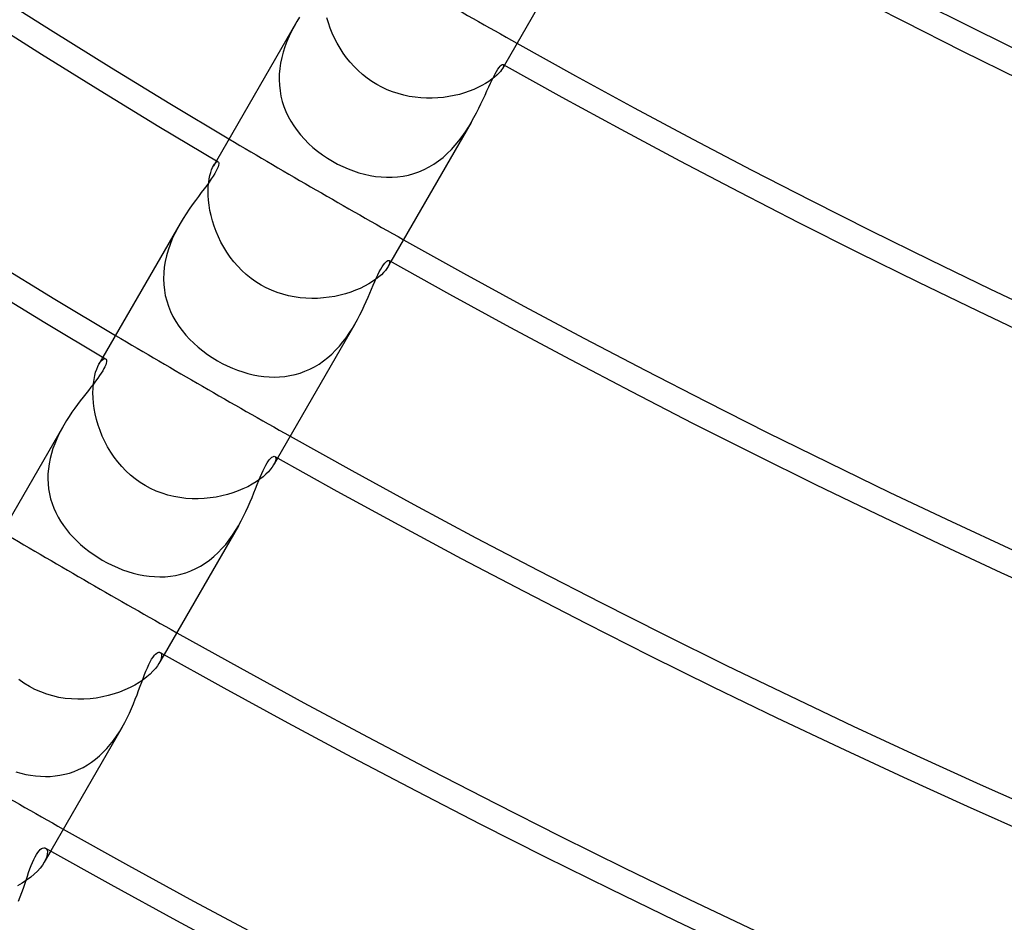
# Model space of a CAD drawing. Header units: millimetres. Extents: x -280 to 280, y -247 to 247.
# Tile 32 of 85: x -89 to -70, y -159 to -141. Entities that reach past the tile are written whole.
import ezdxf

# ---------------------------------------------------------------- set-up
doc = ezdxf.new("R2010")
doc.units = ezdxf.units.MM
doc.layers.add('HIDDEN', color=7, linetype='Continuous')
doc.layers.add('THICK', color=7, linetype='Continuous')

msp = doc.modelspace()

# ---------------------------------------------------------------- linework, layer by layer
at = {"layer": 'HIDDEN'}
for p, q in [((-83.253, -141.314), (-83.283, -141.213)), ((-83.935, -141.383), (-83.985, -141.48)), ((-83.883, -141.289), (-83.935, -141.383)), ((-83.217, -141.416), (-83.253, -141.314)), ((-83.176, -141.518), (-83.217, -141.416)), ((-84.032, -141.579), (-84.076, -141.681)), ((-83.985, -141.48), (-84.032, -141.579)), ((-83.13, -141.619), (-83.176, -141.518)), ((-83.079, -141.719), (-83.13, -141.619)), ((-84.115, -141.786), (-84.149, -141.893)), ((-84.076, -141.681), (-84.115, -141.786)), ((-83.022, -141.817), (-83.079, -141.719)), ((-82.961, -141.912), (-83.022, -141.817)), ((-84.178, -142.002), (-84.201, -142.112)), ((-84.149, -141.893), (-84.178, -142.002)), ((-82.894, -142.005), (-82.961, -141.912)), ((-82.822, -142.094), (-82.894, -142.005)), ((-84.201, -142.112), (-84.217, -142.222)), ((-82.745, -142.179), (-82.822, -142.094)), ((-82.663, -142.261), (-82.745, -142.179)), ((-79.762, -142.152), (-79.799, -142.217)), ((-79.789, -142.196), (-79.799, -142.217)), ((-79.782, -142.179), (-79.789, -142.196)), ((-79.783, -142.139), (-79.779, -142.144)), ((-79.778, -142.164), (-79.782, -142.179)), ((-79.779, -142.144), (-79.777, -142.153)), ((-79.777, -142.153), (-79.778, -142.164)), ((-84.227, -142.332), (-84.229, -142.442)), ((-84.217, -142.222), (-84.227, -142.332)), ((-82.577, -142.337), (-82.663, -142.261)), ((-82.486, -142.409), (-82.577, -142.337)), ((-82.392, -142.475), (-82.486, -142.409)), ((-79.957, -142.391), (-80.009, -142.432)), ((-79.912, -142.351), (-79.957, -142.391)), ((-79.874, -142.313), (-79.912, -142.351)), ((-79.842, -142.278), (-79.874, -142.313)), ((-79.818, -142.245), (-79.842, -142.278)), ((-79.799, -142.217), (-79.818, -142.245)), ((-84.229, -142.442), (-84.224, -142.552)), ((-84.224, -142.552), (-84.213, -142.66)), ((-82.293, -142.536), (-82.392, -142.475)), ((-82.192, -142.591), (-82.293, -142.536)), ((-82.087, -142.639), (-82.192, -142.591)), ((-80.286, -142.598), (-80.371, -142.635)), ((-80.207, -142.558), (-80.286, -142.598)), ((-80.134, -142.516), (-80.207, -142.558)), ((-80.068, -142.474), (-80.134, -142.516)), ((-80.009, -142.432), (-80.068, -142.474)), ((-84.213, -142.66), (-84.194, -142.767)), ((-84.194, -142.767), (-84.168, -142.871)), ((-81.98, -142.682), (-82.087, -142.639)), ((-81.871, -142.718), (-81.98, -142.682)), ((-81.76, -142.748), (-81.871, -142.718)), ((-81.648, -142.772), (-81.76, -142.748)), ((-81.535, -142.79), (-81.648, -142.772)), ((-81.421, -142.802), (-81.535, -142.79)), ((-80.973, -142.792), (-81.083, -142.803)), ((-80.864, -142.777), (-80.973, -142.792)), ((-80.758, -142.757), (-80.864, -142.777)), ((-80.655, -142.732), (-80.758, -142.757)), ((-80.555, -142.703), (-80.655, -142.732)), ((-80.461, -142.671), (-80.555, -142.703)), ((-80.371, -142.635), (-80.461, -142.671)), ((-84.168, -142.871), (-84.135, -142.973)), ((-84.135, -142.973), (-84.096, -143.073)), ((-81.308, -142.808), (-81.421, -142.802)), ((-81.195, -142.808), (-81.308, -142.808)), ((-81.083, -142.803), (-81.195, -142.808)), ((-84.096, -143.073), (-84.05, -143.171)), ((-84.05, -143.171), (-83.998, -143.266)), ((-83.998, -143.266), (-83.939, -143.359)), ((-83.939, -143.359), (-83.875, -143.45)), ((-80.533, -143.474), (-80.474, -143.381)), ((-80.474, -143.381), (-80.418, -143.288)), ((-83.875, -143.45), (-83.805, -143.538)), ((-83.805, -143.538), (-83.728, -143.623)), ((-80.665, -143.656), (-80.597, -143.566)), ((-80.597, -143.566), (-80.533, -143.474)), ((-83.728, -143.623), (-83.647, -143.705)), ((-83.647, -143.705), (-83.56, -143.784)), ((-80.813, -143.827), (-80.737, -143.743)), ((-80.737, -143.743), (-80.665, -143.656)), ((-83.56, -143.784), (-83.468, -143.859)), ((-83.468, -143.859), (-83.373, -143.93)), ((-83.373, -143.93), (-83.274, -143.996)), ((-80.979, -143.982), (-80.894, -143.907)), ((-80.894, -143.907), (-80.813, -143.827)), ((-85.553, -144.185), (-85.533, -144.148)), ((-85.476, -144.049), (-85.533, -144.148)), ((-85.533, -144.148), (-85.514, -144.119)), ((-85.514, -144.119), (-85.496, -144.096)), ((-85.496, -144.096), (-85.479, -144.08)), ((-85.479, -144.08), (-85.464, -144.071)), ((-85.464, -144.071), (-85.451, -144.067)), ((-85.451, -144.067), (-85.44, -144.07)), ((-83.274, -143.996), (-83.172, -144.058)), ((-83.172, -144.058), (-83.071, -144.114)), ((-83.071, -144.114), (-82.967, -144.165)), ((-82.967, -144.165), (-82.862, -144.211)), ((-81.256, -144.172), (-81.16, -144.115)), ((-81.16, -144.115), (-81.068, -144.052)), ((-81.068, -144.052), (-80.979, -143.982)), ((-85.619, -144.407), (-85.605, -144.341)), ((-85.605, -144.341), (-85.589, -144.281)), ((-85.589, -144.281), (-85.571, -144.23)), ((-85.571, -144.23), (-85.553, -144.185)), ((-82.862, -144.211), (-82.755, -144.252)), ((-82.755, -144.252), (-82.647, -144.287)), ((-82.647, -144.287), (-82.538, -144.317)), ((-82.538, -144.317), (-82.428, -144.341)), ((-82.428, -144.341), (-82.318, -144.359)), ((-82.318, -144.359), (-82.208, -144.371)), ((-81.88, -144.368), (-81.772, -144.353)), ((-81.772, -144.353), (-81.665, -144.332)), ((-81.665, -144.332), (-81.56, -144.303)), ((-81.56, -144.303), (-81.456, -144.266)), ((-81.456, -144.266), (-81.354, -144.223)), ((-81.354, -144.223), (-81.256, -144.172)), ((-85.636, -144.56), (-85.629, -144.481)), ((-85.629, -144.481), (-85.619, -144.407)), ((-82.208, -144.371), (-82.098, -144.377)), ((-82.098, -144.377), (-81.989, -144.376)), ((-81.989, -144.376), (-81.88, -144.368)), ((-85.639, -144.646), (-85.636, -144.56)), ((-85.638, -144.736), (-85.639, -144.646)), ((-85.632, -144.832), (-85.638, -144.736)), ((-85.621, -144.931), (-85.632, -144.832)), ((-85.604, -145.033), (-85.621, -144.931)), ((-85.582, -145.137), (-85.604, -145.033)), ((-85.554, -145.242), (-85.582, -145.137)), ((-86.194, -145.292), (-86.249, -145.392)), ((-85.521, -145.348), (-85.554, -145.242)), ((-86.301, -145.495), (-86.35, -145.601)), ((-86.249, -145.392), (-86.301, -145.495)), ((-85.482, -145.454), (-85.521, -145.348)), ((-85.437, -145.559), (-85.482, -145.454)), ((-86.394, -145.71), (-86.433, -145.821)), ((-86.35, -145.601), (-86.394, -145.71)), ((-85.387, -145.663), (-85.437, -145.559)), ((-85.331, -145.765), (-85.387, -145.663)), ((-86.433, -145.821), (-86.465, -145.933)), ((-85.27, -145.864), (-85.331, -145.765)), ((-85.203, -145.961), (-85.27, -145.864)), ((-86.491, -146.046), (-86.509, -146.16)), ((-86.465, -145.933), (-86.491, -146.046)), ((-85.13, -146.054), (-85.203, -145.961)), ((-85.053, -146.143), (-85.13, -146.054)), ((-82.012, -146.049), (-82.069, -146.148)), ((-82.053, -146.117), (-82.069, -146.148)), ((-82.043, -146.091), (-82.053, -146.117)), ((-82.048, -146.029), (-82.04, -146.037)), ((-82.038, -146.068), (-82.043, -146.091)), ((-82.04, -146.037), (-82.037, -146.05)), ((-82.037, -146.05), (-82.038, -146.068)), ((-86.521, -146.275), (-86.524, -146.389)), ((-86.509, -146.16), (-86.521, -146.275)), ((-84.97, -146.228), (-85.053, -146.143)), ((-84.882, -146.308), (-84.97, -146.228)), ((-84.789, -146.382), (-84.882, -146.308)), ((-82.203, -146.309), (-82.255, -146.355)), ((-82.159, -146.265), (-82.203, -146.309)), ((-82.122, -146.223), (-82.159, -146.265)), ((-82.092, -146.184), (-82.122, -146.223)), ((-82.069, -146.148), (-82.092, -146.184)), ((-86.524, -146.389), (-86.52, -146.502)), ((-86.52, -146.502), (-86.508, -146.613)), ((-84.692, -146.451), (-84.789, -146.382)), ((-84.59, -146.514), (-84.692, -146.451)), ((-82.454, -146.493), (-82.535, -146.538)), ((-82.38, -146.447), (-82.454, -146.493)), ((-82.314, -146.401), (-82.38, -146.447)), ((-82.255, -146.355), (-82.314, -146.401)), ((-86.508, -146.613), (-86.489, -146.723)), ((-84.487, -146.57), (-84.59, -146.514)), ((-84.38, -146.619), (-84.487, -146.57)), ((-84.271, -146.661), (-84.38, -146.619)), ((-84.16, -146.698), (-84.271, -146.661)), ((-84.046, -146.727), (-84.16, -146.698)), ((-82.913, -146.688), (-83.018, -146.716)), ((-82.811, -146.655), (-82.913, -146.688)), ((-82.714, -146.619), (-82.811, -146.655)), ((-82.622, -146.58), (-82.714, -146.619)), ((-82.535, -146.538), (-82.622, -146.58)), ((-86.489, -146.723), (-86.461, -146.831)), ((-86.461, -146.831), (-86.427, -146.936)), ((-83.931, -146.75), (-84.046, -146.727)), ((-83.815, -146.767), (-83.931, -146.75)), ((-83.699, -146.777), (-83.815, -146.767)), ((-83.582, -146.781), (-83.699, -146.777)), ((-83.467, -146.779), (-83.582, -146.781)), ((-83.352, -146.771), (-83.467, -146.779)), ((-83.239, -146.758), (-83.352, -146.771)), ((-83.127, -146.74), (-83.239, -146.758)), ((-83.018, -146.716), (-83.127, -146.74)), ((-86.427, -146.936), (-86.385, -147.039)), ((-86.385, -147.039), (-86.337, -147.138)), ((-86.337, -147.138), (-86.283, -147.235)), ((-86.283, -147.235), (-86.222, -147.328)), ((-82.784, -147.382), (-82.73, -147.292)), ((-86.222, -147.328), (-86.156, -147.419)), ((-86.156, -147.419), (-86.083, -147.506)), ((-82.902, -147.559), (-82.841, -147.471)), ((-82.841, -147.471), (-82.784, -147.382)), ((-86.083, -147.506), (-86.006, -147.59)), ((-86.006, -147.59), (-85.924, -147.67)), ((-85.924, -147.67), (-85.838, -147.747)), ((-83.036, -147.728), (-82.967, -147.644)), ((-82.967, -147.644), (-82.902, -147.559)), ((-85.838, -147.747), (-85.748, -147.82)), ((-85.748, -147.82), (-85.654, -147.89)), ((-83.187, -147.883), (-83.11, -147.808)), ((-83.11, -147.808), (-83.036, -147.728)), ((-87.726, -147.946), (-87.805, -148.083)), ((-87.805, -148.083), (-87.779, -148.043)), ((-87.779, -148.043), (-87.754, -148.012)), ((-87.754, -148.012), (-87.729, -147.991)), ((-87.729, -147.991), (-87.707, -147.978)), ((-87.707, -147.978), (-87.688, -147.974)), ((-87.688, -147.974), (-87.673, -147.978)), ((-85.654, -147.89), (-85.557, -147.955)), ((-85.557, -147.955), (-85.457, -148.015)), ((-85.457, -148.015), (-85.359, -148.069)), ((-85.359, -148.069), (-85.259, -148.118)), ((-83.439, -148.081), (-83.351, -148.02)), ((-83.351, -148.02), (-83.267, -147.954)), ((-83.267, -147.954), (-83.187, -147.883)), ((-87.889, -148.31), (-87.871, -148.242)), ((-87.871, -148.242), (-87.851, -148.181)), ((-87.851, -148.181), (-87.829, -148.128)), ((-87.829, -148.128), (-87.805, -148.083)), ((-85.259, -148.118), (-85.158, -148.163)), ((-85.158, -148.163), (-85.056, -148.204)), ((-85.056, -148.204), (-84.952, -148.239)), ((-84.952, -148.239), (-84.849, -148.27)), ((-84.849, -148.27), (-84.744, -148.295)), ((-83.915, -148.29), (-83.816, -148.261)), ((-83.816, -148.261), (-83.719, -148.226)), ((-83.719, -148.226), (-83.623, -148.184)), ((-83.623, -148.184), (-83.53, -148.136)), ((-83.53, -148.136), (-83.439, -148.081)), ((-87.916, -148.47), (-87.904, -148.387)), ((-87.904, -148.387), (-87.889, -148.31)), ((-84.744, -148.295), (-84.639, -148.315)), ((-84.639, -148.315), (-84.534, -148.329)), ((-84.534, -148.329), (-84.43, -148.338)), ((-84.43, -148.338), (-84.326, -148.341)), ((-84.326, -148.341), (-84.222, -148.338)), ((-84.222, -148.338), (-84.119, -148.328)), ((-84.119, -148.328), (-84.016, -148.312)), ((-84.016, -148.312), (-83.915, -148.29)), ((-87.925, -148.653), (-87.922, -148.559)), ((-87.922, -148.753), (-87.925, -148.653)), ((-87.922, -148.559), (-87.916, -148.47)), ((-87.913, -148.857), (-87.922, -148.753)), ((-87.899, -148.963), (-87.913, -148.857)), ((-87.879, -149.072), (-87.899, -148.963)), ((-87.853, -149.181), (-87.879, -149.072)), ((-87.821, -149.292), (-87.853, -149.181)), ((-88.552, -149.38), (-88.599, -149.472)), ((-88.502, -149.291), (-88.552, -149.38)), ((-87.783, -149.402), (-87.821, -149.292)), ((-87.739, -149.512), (-87.783, -149.402)), ((-88.643, -149.566), (-88.683, -149.662)), ((-88.599, -149.472), (-88.643, -149.566)), ((-87.689, -149.619), (-87.739, -149.512)), ((-87.633, -149.725), (-87.689, -149.619)), ((-88.718, -149.759), (-88.749, -149.858)), ((-88.683, -149.662), (-88.718, -149.759)), ((-87.572, -149.828), (-87.633, -149.725)), ((-87.505, -149.928), (-87.572, -149.828)), ((-88.774, -149.958), (-88.794, -150.06)), ((-88.749, -149.858), (-88.774, -149.958)), ((-87.432, -150.024), (-87.505, -149.928)), ((-87.354, -150.116), (-87.432, -150.024)), ((-84.262, -149.946), (-84.341, -150.083)), ((-84.306, -150.003), (-84.319, -150.04)), ((-84.316, -149.916), (-84.305, -149.927)), ((-84.299, -149.971), (-84.306, -150.003)), ((-84.305, -149.927), (-84.299, -149.946)), ((-84.299, -149.946), (-84.299, -149.971)), ((-88.809, -150.161), (-88.817, -150.261)), ((-88.794, -150.06), (-88.809, -150.161)), ((-87.27, -150.203), (-87.354, -150.116)), ((-87.182, -150.285), (-87.27, -150.203)), ((-84.443, -150.218), (-84.493, -150.267)), ((-84.402, -150.17), (-84.443, -150.218)), ((-84.368, -150.125), (-84.402, -150.17)), ((-84.341, -150.083), (-84.368, -150.125)), ((-84.319, -150.04), (-84.341, -150.083)), ((-88.817, -150.261), (-88.819, -150.362)), ((-88.819, -150.362), (-88.814, -150.461)), ((-87.088, -150.361), (-87.182, -150.285)), ((-86.99, -150.431), (-87.088, -150.361)), ((-84.688, -150.419), (-84.768, -150.467)), ((-84.616, -150.368), (-84.688, -150.419)), ((-84.551, -150.318), (-84.616, -150.368)), ((-84.493, -150.267), (-84.551, -150.318)), ((-88.814, -150.461), (-88.804, -150.56)), ((-88.804, -150.56), (-88.787, -150.658)), ((-86.888, -150.494), (-86.99, -150.431)), ((-86.78, -150.552), (-86.888, -150.494)), ((-86.668, -150.602), (-86.78, -150.552)), ((-86.554, -150.646), (-86.668, -150.602)), ((-85.047, -150.6), (-85.15, -150.637)), ((-84.948, -150.559), (-85.047, -150.6)), ((-84.855, -150.515), (-84.948, -150.559)), ((-84.768, -150.467), (-84.855, -150.515)), ((-88.787, -150.658), (-88.764, -150.754)), ((-88.764, -150.754), (-88.736, -150.847)), ((-86.437, -150.682), (-86.554, -150.646)), ((-86.319, -150.71), (-86.437, -150.682)), ((-86.199, -150.732), (-86.319, -150.71)), ((-86.079, -150.746), (-86.199, -150.732)), ((-85.958, -150.754), (-86.079, -150.746)), ((-85.838, -150.755), (-85.958, -150.754)), ((-85.718, -150.75), (-85.838, -150.755)), ((-85.6, -150.738), (-85.718, -150.75)), ((-85.483, -150.721), (-85.6, -150.738)), ((-85.368, -150.698), (-85.483, -150.721)), ((-85.257, -150.67), (-85.368, -150.698)), ((-85.15, -150.637), (-85.257, -150.67)), ((-88.736, -150.847), (-88.701, -150.939)), ((-88.701, -150.939), (-88.662, -151.029)), ((-88.662, -151.029), (-88.617, -151.116)), ((-88.617, -151.116), (-88.566, -151.201)), ((-88.566, -151.201), (-88.511, -151.284)), ((-88.511, -151.284), (-88.451, -151.365)), ((-88.451, -151.365), (-88.387, -151.443)), ((-85.156, -151.479), (-85.095, -151.386)), ((-85.095, -151.386), (-85.038, -151.291)), ((-88.387, -151.443), (-88.319, -151.519)), ((-88.319, -151.519), (-88.246, -151.592)), ((-88.246, -151.592), (-88.17, -151.662)), ((-85.291, -151.659), (-85.222, -151.571)), ((-85.222, -151.571), (-85.156, -151.479)), ((-88.17, -151.662), (-88.09, -151.73)), ((-88.09, -151.73), (-88.007, -151.794)), ((-85.442, -151.823), (-85.365, -151.743)), ((-85.365, -151.743), (-85.291, -151.659)), ((-88.007, -151.794), (-87.921, -151.856)), ((-87.921, -151.856), (-87.831, -151.915)), ((-87.831, -151.915), (-87.74, -151.97)), ((-87.74, -151.97), (-87.642, -152.024)), ((-85.699, -152.033), (-85.61, -151.969)), ((-85.61, -151.969), (-85.524, -151.899)), ((-85.524, -151.899), (-85.442, -151.823)), ((-87.642, -152.024), (-87.542, -152.074)), ((-87.542, -152.074), (-87.44, -152.12)), ((-87.44, -152.12), (-87.337, -152.161)), ((-87.337, -152.161), (-87.232, -152.197)), ((-85.982, -152.184), (-85.885, -152.14)), ((-85.885, -152.14), (-85.79, -152.09)), ((-85.79, -152.09), (-85.699, -152.033)), ((-87.232, -152.197), (-87.127, -152.228)), ((-87.127, -152.228), (-87.022, -152.254)), ((-87.022, -152.254), (-86.916, -152.275)), ((-86.916, -152.275), (-86.81, -152.29)), ((-86.81, -152.29), (-86.704, -152.299)), ((-86.704, -152.299), (-86.598, -152.303)), ((-86.598, -152.303), (-86.493, -152.3)), ((-86.493, -152.3), (-86.388, -152.29)), ((-86.388, -152.29), (-86.285, -152.274)), ((-86.285, -152.274), (-86.182, -152.251)), ((-86.182, -152.251), (-86.081, -152.221)), ((-86.081, -152.221), (-85.982, -152.184)), ((-86.512, -153.844), (-86.615, -154.022)), ((-86.589, -153.801), (-86.573, -153.816)), ((-86.57, -153.917), (-86.587, -153.967)), ((-86.573, -153.816), (-86.564, -153.841)), ((-86.563, -153.875), (-86.57, -153.917)), ((-86.564, -153.841), (-86.563, -153.875)), ((-86.686, -154.123), (-86.734, -154.177)), ((-86.647, -154.071), (-86.686, -154.123)), ((-86.615, -154.022), (-86.647, -154.071)), ((-86.587, -153.967), (-86.615, -154.022)), ((-86.854, -154.288), (-86.926, -154.344)), ((-86.79, -154.233), (-86.854, -154.288)), ((-86.734, -154.177), (-86.79, -154.233)), ((-89.293, -154.41), (-89.394, -154.337)), ((-89.187, -154.476), (-89.293, -154.41)), ((-89.076, -154.535), (-89.187, -154.476)), ((-87.189, -154.5), (-87.29, -154.546)), ((-87.095, -154.451), (-87.189, -154.5)), ((-87.007, -154.398), (-87.095, -154.451)), ((-86.926, -154.344), (-87.007, -154.398)), ((-88.961, -154.587), (-89.076, -154.535)), ((-88.843, -154.63), (-88.961, -154.587)), ((-88.722, -154.666), (-88.843, -154.63)), ((-88.6, -154.694), (-88.722, -154.666)), ((-88.477, -154.714), (-88.6, -154.694)), ((-88.352, -154.726), (-88.477, -154.714)), ((-87.858, -154.707), (-87.98, -154.722)), ((-87.738, -154.686), (-87.858, -154.707)), ((-87.62, -154.659), (-87.738, -154.686)), ((-87.506, -154.626), (-87.62, -154.659)), ((-87.395, -154.588), (-87.506, -154.626)), ((-87.29, -154.546), (-87.395, -154.588)), ((-88.228, -154.732), (-88.352, -154.726)), ((-88.103, -154.73), (-88.228, -154.732)), ((-87.98, -154.722), (-88.103, -154.73)), ((-87.398, -155.375), (-87.345, -155.286)), ((-87.516, -155.547), (-87.455, -155.462)), ((-87.455, -155.462), (-87.398, -155.375)), ((-87.648, -155.708), (-87.58, -155.629)), ((-87.58, -155.629), (-87.516, -155.547)), ((-87.871, -155.919), (-87.793, -155.853)), ((-87.793, -155.853), (-87.719, -155.782)), ((-87.719, -155.782), (-87.648, -155.708)), ((-88.21, -156.126), (-88.122, -156.083)), ((-88.122, -156.083), (-88.036, -156.034)), ((-88.036, -156.034), (-87.953, -155.979)), ((-87.953, -155.979), (-87.871, -155.919)), ((-89.454, -156.171), (-89.356, -156.198)), ((-89.356, -156.198), (-89.259, -156.221)), ((-89.259, -156.221), (-89.161, -156.239)), ((-89.161, -156.239), (-89.063, -156.252)), ((-89.063, -156.252), (-88.965, -156.26)), ((-88.965, -156.26), (-88.868, -156.263)), ((-88.868, -156.263), (-88.771, -156.261)), ((-88.771, -156.261), (-88.675, -156.253)), ((-88.675, -156.253), (-88.58, -156.239)), ((-88.58, -156.239), (-88.485, -156.22)), ((-88.485, -156.22), (-88.392, -156.195)), ((-88.392, -156.195), (-88.3, -156.163)), ((-88.3, -156.163), (-88.21, -156.126)), ((-88.762, -157.741), (-88.892, -157.965)), ((-88.865, -157.683), (-88.847, -157.7)), ((-88.847, -157.7), (-88.834, -157.725)), ((-88.83, -157.801), (-88.841, -157.85)), ((-88.834, -157.725), (-88.828, -157.759)), ((-88.828, -157.759), (-88.83, -157.801)), ((-88.928, -158.021), (-88.972, -158.08)), ((-88.892, -157.965), (-88.928, -158.021)), ((-88.861, -157.904), (-88.892, -157.965)), ((-88.841, -157.85), (-88.861, -157.904)), ((-89.088, -158.201), (-89.16, -158.262)), ((-89.026, -158.14), (-89.088, -158.201)), ((-88.972, -158.08), (-89.026, -158.14)), ((-89.328, -158.38), (-89.422, -158.435)), ((-89.24, -158.322), (-89.328, -158.38)), ((-89.16, -158.262), (-89.24, -158.322))]:
    msp.add_line(p, q, dxfattribs=at)
for radius, start, end in [(150, 180.00002, 0), (162.5, 239.29481, 240.7052), (167, 239.31383, 240.68618), (171.5, 239.33182, 240.66819), (176, 239.3489, 240.65112), (180.5, 239.36511, 240.63484)]:
    msp.add_arc((0, 0), radius, start, end, dxfattribs=at)
at = {"layer": 'THICK'}
for p, q in [((-78.104, -139.28), (-79.762, -142.152)), ((-83.828, -141.198), (-83.883, -141.289)), ((-83.883, -141.289), (-85.476, -144.049)), ((-79.89, -142.235), (-79.865, -142.201)), ((-79.865, -142.201), (-79.843, -142.174)), ((-79.843, -142.174), (-79.823, -142.155)), ((-79.823, -142.155), (-79.806, -142.143)), ((-79.806, -142.143), (-79.793, -142.138)), ((-79.793, -142.138), (-79.783, -142.139)), ((-80.006, -142.441), (-79.974, -142.379)), ((-79.974, -142.379), (-79.944, -142.324)), ((-79.944, -142.324), (-79.916, -142.276)), ((-79.916, -142.276), (-79.89, -142.235)), ((-80.109, -142.662), (-80.073, -142.584)), ((-80.073, -142.584), (-80.039, -142.51)), ((-80.039, -142.51), (-80.006, -142.441)), ((-80.185, -142.83), (-80.146, -142.745)), ((-80.146, -142.745), (-80.109, -142.662)), ((-80.27, -143.008), (-80.226, -142.918)), ((-80.226, -142.918), (-80.185, -142.83)), ((-80.365, -143.194), (-80.316, -143.1)), ((-80.316, -143.1), (-80.27, -143.008)), ((-80.419, -143.289), (-82.012, -146.049)), ((-80.418, -143.288), (-80.365, -143.194)), ((-85.433, -144.139), (-85.443, -144.171)), ((-85.44, -144.07), (-85.433, -144.078)), ((-85.433, -144.078), (-85.429, -144.093)), ((-85.429, -144.113), (-85.433, -144.139)), ((-85.429, -144.093), (-85.429, -144.113)), ((-85.539, -144.353), (-85.577, -144.41)), ((-85.506, -144.3), (-85.539, -144.353)), ((-85.479, -144.252), (-85.506, -144.3)), ((-85.458, -144.208), (-85.479, -144.252)), ((-85.443, -144.171), (-85.458, -144.208)), ((-85.668, -144.538), (-85.72, -144.608)), ((-85.62, -144.472), (-85.668, -144.538)), ((-85.577, -144.41), (-85.62, -144.472)), ((-85.776, -144.682), (-85.834, -144.759)), ((-85.72, -144.608), (-85.776, -144.682)), ((-85.954, -144.924), (-86.015, -145.011)), ((-85.893, -144.84), (-85.954, -144.924)), ((-85.834, -144.759), (-85.893, -144.84)), ((-86.076, -145.101), (-86.136, -145.195)), ((-86.015, -145.011), (-86.076, -145.101)), ((-86.194, -145.293), (-87.726, -147.946)), ((-86.136, -145.195), (-86.194, -145.292)), ((-82.186, -146.154), (-82.16, -146.115)), ((-82.16, -146.115), (-82.136, -146.083)), ((-82.136, -146.083), (-82.113, -146.058)), ((-82.113, -146.058), (-82.093, -146.041)), ((-82.093, -146.041), (-82.075, -146.03)), ((-82.075, -146.03), (-82.06, -146.026)), ((-82.06, -146.026), (-82.048, -146.029)), ((-82.303, -146.377), (-82.273, -146.313)), ((-82.273, -146.313), (-82.243, -146.253)), ((-82.243, -146.253), (-82.214, -146.2)), ((-82.214, -146.2), (-82.186, -146.154)), ((-82.365, -146.52), (-82.334, -146.446)), ((-82.334, -146.446), (-82.303, -146.377)), ((-82.467, -146.758), (-82.432, -146.676)), ((-82.432, -146.676), (-82.398, -146.596)), ((-82.398, -146.596), (-82.365, -146.52)), ((-82.544, -146.929), (-82.504, -146.842)), ((-82.504, -146.842), (-82.467, -146.758)), ((-82.63, -147.108), (-82.586, -147.018)), ((-82.586, -147.018), (-82.544, -146.929)), ((-82.73, -147.292), (-84.262, -149.946)), ((-82.73, -147.292), (-82.678, -147.2)), ((-82.678, -147.2), (-82.63, -147.108)), ((-87.673, -147.978), (-87.664, -147.987)), ((-87.662, -148.067), (-87.672, -148.098)), ((-87.664, -147.987), (-87.658, -148)), ((-87.656, -148.04), (-87.662, -148.067)), ((-87.658, -148), (-87.655, -148.018)), ((-87.655, -148.018), (-87.656, -148.04)), ((-87.759, -148.262), (-87.792, -148.311)), ((-87.73, -148.216), (-87.759, -148.262)), ((-87.706, -148.173), (-87.73, -148.216)), ((-87.686, -148.134), (-87.706, -148.173)), ((-87.672, -148.098), (-87.686, -148.134)), ((-87.872, -148.421), (-87.917, -148.48)), ((-87.83, -148.365), (-87.872, -148.421)), ((-87.792, -148.311), (-87.83, -148.365)), ((-88.016, -148.605), (-88.068, -148.672)), ((-87.965, -148.541), (-88.016, -148.605)), ((-87.917, -148.48), (-87.965, -148.541)), ((-88.176, -148.811), (-88.232, -148.884)), ((-88.122, -148.74), (-88.176, -148.811)), ((-88.068, -148.672), (-88.122, -148.74)), ((-88.342, -149.039), (-88.397, -149.12)), ((-88.287, -148.96), (-88.342, -149.039)), ((-88.232, -148.884), (-88.287, -148.96)), ((-88.451, -149.204), (-88.502, -149.291)), ((-88.397, -149.12), (-88.451, -149.204)), ((-88.503, -149.292), (-89.976, -151.844)), ((-84.469, -150.043), (-84.444, -150.005)), ((-84.444, -150.005), (-84.42, -149.974)), ((-84.42, -149.974), (-84.398, -149.95)), ((-84.398, -149.95), (-84.377, -149.932)), ((-84.377, -149.932), (-84.359, -149.92)), ((-84.359, -149.92), (-84.342, -149.914)), ((-84.342, -149.914), (-84.328, -149.912)), ((-84.328, -149.912), (-84.316, -149.916)), ((-84.577, -150.256), (-84.549, -150.194)), ((-84.549, -150.194), (-84.522, -150.138)), ((-84.522, -150.138), (-84.495, -150.087)), ((-84.495, -150.087), (-84.469, -150.043)), ((-84.667, -150.473), (-84.636, -150.395)), ((-84.636, -150.395), (-84.606, -150.323)), ((-84.606, -150.323), (-84.577, -150.256)), ((-84.733, -150.638), (-84.699, -150.554)), ((-84.699, -150.554), (-84.667, -150.473)), ((-84.806, -150.817), (-84.768, -150.726)), ((-84.768, -150.726), (-84.733, -150.638)), ((-84.936, -151.099), (-84.89, -151.004)), ((-84.89, -151.004), (-84.846, -150.909)), ((-84.846, -150.909), (-84.806, -150.817)), ((-85.038, -151.291), (-84.985, -151.195)), ((-84.985, -151.195), (-84.936, -151.099)), ((-85.039, -151.292), (-86.512, -153.844)), ((-86.789, -153.986), (-86.76, -153.936)), ((-86.76, -153.936), (-86.733, -153.894)), ((-86.733, -153.894), (-86.707, -153.86)), ((-86.707, -153.86), (-86.682, -153.834)), ((-86.682, -153.834), (-86.66, -153.815)), ((-86.66, -153.815), (-86.639, -153.803)), ((-86.639, -153.803), (-86.62, -153.796)), ((-86.62, -153.796), (-86.603, -153.796)), ((-86.603, -153.796), (-86.589, -153.801)), ((-86.873, -154.172), (-86.845, -154.105)), ((-86.845, -154.105), (-86.817, -154.043)), ((-86.817, -154.043), (-86.789, -153.986)), ((-86.958, -154.395), (-86.929, -154.317)), ((-86.929, -154.317), (-86.901, -154.243)), ((-86.901, -154.243), (-86.873, -154.172)), ((-87.018, -154.558), (-86.987, -154.475)), ((-86.987, -154.475), (-86.958, -154.395)), ((-87.084, -154.732), (-87.05, -154.644)), ((-87.05, -154.644), (-87.018, -154.558)), ((-87.16, -154.914), (-87.121, -154.822)), ((-87.121, -154.822), (-87.084, -154.732)), ((-87.294, -155.194), (-87.246, -155.101)), ((-87.246, -155.101), (-87.201, -155.007)), ((-87.201, -155.007), (-87.16, -154.914)), ((-87.346, -155.288), (-88.762, -157.741)), ((-87.345, -155.286), (-87.294, -155.194)), ((-89.072, -157.856), (-89.046, -157.811)), ((-89.046, -157.811), (-89.02, -157.772)), ((-89.02, -157.772), (-88.995, -157.74)), ((-88.995, -157.74), (-88.97, -157.714)), ((-88.97, -157.714), (-88.946, -157.695)), ((-88.946, -157.695), (-88.923, -157.683)), ((-88.923, -157.683), (-88.902, -157.677)), ((-88.902, -157.677), (-88.882, -157.677)), ((-88.882, -157.677), (-88.865, -157.683)), ((-89.175, -158.097), (-89.15, -158.03)), ((-89.15, -158.03), (-89.124, -157.967)), ((-89.124, -157.967), (-89.098, -157.909)), ((-89.098, -157.909), (-89.072, -157.856)), ((-89.226, -158.242), (-89.201, -158.168)), ((-89.201, -158.168), (-89.175, -158.097)), ((-89.306, -158.48), (-89.279, -158.398)), ((-89.279, -158.398), (-89.252, -158.319)), ((-89.252, -158.319), (-89.226, -158.242)), ((-89.366, -158.65), (-89.335, -158.564)), ((-89.335, -158.564), (-89.306, -158.48)), ((-89.399, -158.738), (-89.366, -158.65))]:
    msp.add_line(p, q, dxfattribs=at)
for radius, start, end in [(172, 180.64547, 239.35451), (171.5, 180.66816, 239.33182), (167.5, 180.67, 239.32999), (167, 180.68621, 239.31383), (146, 240.7849, 299.21508), (149.5, 240.76634, 299.23364), (153.5, 240.74657, 299.25347), (154, 240.7425, 299.25754), (158, 240.72526, 299.27472), (158.5, 240.71844, 299.28154), (162.5, 240.7052, 299.29478), (163, 240.69432, 299.30572), (167, 240.68618, 299.3138), (167.5, 240.66997, 299.33001), (171.5, 240.66819, 299.33179), (172, 240.6455, 299.35454), (176, 240.65112, 299.34892), (176.5, 240.62075, 299.37923), (180.5, 240.63484, 299.36514), (181, 240.59582, 299.40421)]:
    msp.add_arc((0, 0), radius, start, end, dxfattribs=at)

doc.saveas('drawing.dxf')
